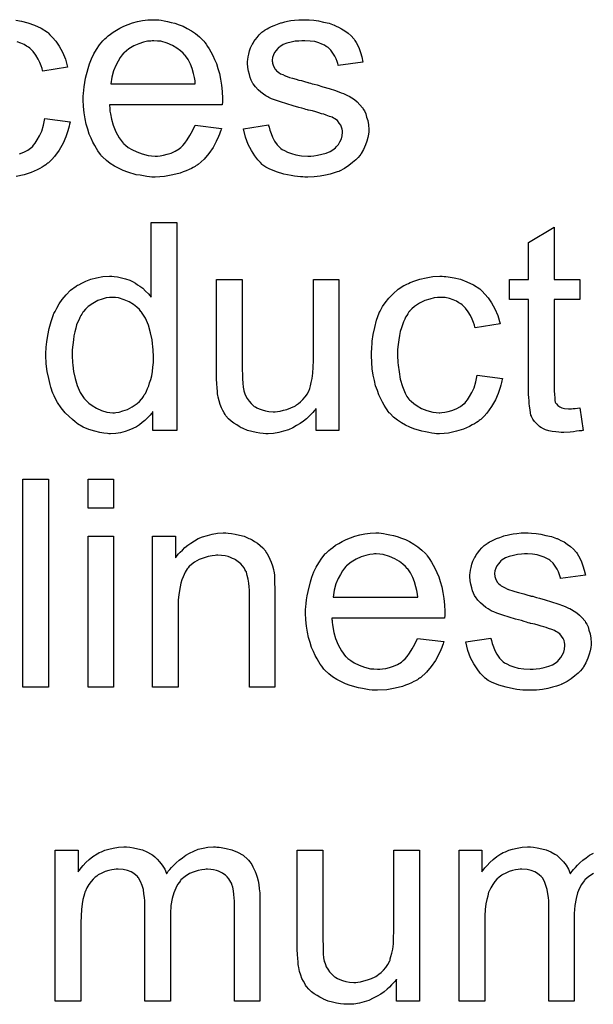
# Model space of a CAD drawing. Extents: x -1.7 to 9, y -2.8 to 5.2.
# Tile 104 of 227: x 4.273 to 4.494, y 0.746 to 1.125. Entities that reach past the tile are written whole.
import ezdxf

# ---------------------------------------------------------------- set-up
doc = ezdxf.new("R2010")
doc.units = 0
doc.layers.add('qfn32-50-23-b_document', color=1, linetype='CONTINUOUS')

msp = doc.modelspace()

# ---------------------------------------------------------------- linework, layer by layer
at = {"layer": 'qfn32-50-23-b_document', "color": 1}
for points in [[(4.271877, 1.124827), (4.274076, 1.12448), (4.276505, 1.123901), (4.279051, 1.122976), (4.281596, 1.121819), (4.284026, 1.120199), (4.284142, 1.120199), (4.284257, 1.119967), (4.284952, 1.119273), (4.285993, 1.118232), (4.287266, 1.116728), (4.288538, 1.114877), (4.289811, 1.112562), (4.290968, 1.109901), (4.291778, 1.106777), (4.282175, 1.105273), (4.282175, 1.105389), (4.282059, 1.105505), (4.281943, 1.106199), (4.281596, 1.10724), (4.281018, 1.108513), (4.280439, 1.109901), (4.279514, 1.111406), (4.278472, 1.112794), (4.277315, 1.113951), (4.2772, 1.114067), (4.276737, 1.114414), (4.275927, 1.114877), (4.275001, 1.115455), (4.273729, 1.116034), (4.27234, 1.116496)], [(4.326835, 1.124942), (4.327761, 1.124827), (4.328917, 1.124595), (4.33019, 1.124364), (4.331694, 1.124017), (4.333083, 1.12367), (4.334703, 1.123091), (4.336207, 1.122513), (4.337826, 1.121703), (4.339446, 1.120777), (4.341066, 1.119736), (4.34257, 1.118463), (4.343958, 1.117075), (4.344074, 1.116959), (4.344306, 1.116728), (4.344653, 1.116265), (4.345115, 1.115571), (4.345694, 1.114761), (4.346273, 1.113835), (4.346967, 1.112678), (4.347661, 1.11129), (4.348355, 1.109786), (4.349049, 1.108166), (4.349628, 1.106315), (4.350206, 1.104348), (4.350669, 1.102149), (4.351016, 1.099835), (4.351248, 1.097406), (4.351363, 1.094745), (4.351363, 1.094629), (4.351363, 1.094166), (4.351363, 1.093356), (4.351248, 1.092199), (4.30786, 1.092199), (4.30786, 1.092084), (4.30786, 1.091736), (4.307976, 1.091274), (4.307976, 1.09058), (4.308092, 1.08977), (4.308323, 1.088844), (4.30867, 1.086761), (4.309364, 1.084447), (4.31029, 1.081902), (4.311562, 1.079588), (4.313182, 1.077505), (4.313298, 1.077505), (4.313414, 1.077274), (4.314108, 1.076696), (4.315149, 1.075886), (4.316538, 1.075076), (4.318389, 1.07415), (4.320471, 1.07334), (4.322785, 1.072762), (4.324058, 1.072646), (4.325447, 1.07253), (4.326372, 1.07253), (4.327413, 1.072646), (4.328686, 1.072877), (4.330074, 1.073225), (4.331694, 1.073687), (4.333198, 1.074381), (4.334703, 1.075307), (4.334818, 1.075423), (4.335397, 1.075886), (4.336091, 1.07658), (4.336901, 1.077505), (4.337826, 1.078778), (4.338868, 1.080398), (4.339909, 1.082249), (4.340835, 1.084447), (4.351016, 1.083175), (4.351016, 1.083059), (4.3509, 1.082828), (4.350785, 1.082365), (4.350553, 1.081671), (4.350206, 1.080976), (4.349859, 1.080051), (4.348934, 1.078084), (4.347777, 1.075886), (4.346157, 1.073572), (4.344306, 1.071373), (4.341992, 1.069291), (4.341876, 1.069291), (4.341645, 1.069059), (4.341297, 1.068828), (4.340835, 1.068481), (4.34014, 1.068134), (4.339446, 1.067787), (4.338521, 1.067324), (4.337479, 1.066861), (4.336322, 1.066398), (4.335165, 1.065935), (4.332273, 1.065241), (4.329033, 1.064663), (4.325447, 1.064431), (4.324174, 1.064431), (4.323364, 1.064547), (4.322323, 1.064663), (4.32105, 1.064894), (4.319662, 1.065126), (4.318157, 1.065357), (4.314918, 1.066283), (4.313182, 1.066977), (4.311562, 1.067671), (4.309827, 1.068597), (4.308207, 1.069638), (4.306703, 1.070795), (4.305199, 1.072183), (4.305083, 1.072299), (4.304852, 1.07253), (4.304505, 1.072993), (4.304042, 1.073687), (4.303463, 1.074497), (4.302885, 1.075423), (4.302191, 1.07658), (4.301497, 1.077852), (4.300802, 1.079357), (4.300108, 1.080976), (4.29953, 1.082828), (4.298951, 1.084794), (4.298488, 1.086877), (4.298141, 1.089191), (4.29791, 1.091621), (4.297794, 1.094166), (4.297794, 1.094282), (4.297794, 1.09486), (4.297794, 1.095555), (4.29791, 1.096596), (4.298026, 1.097869), (4.298141, 1.099257), (4.298373, 1.100877), (4.29872, 1.102497), (4.299645, 1.106199), (4.300224, 1.10805), (4.300918, 1.110017), (4.301844, 1.111868), (4.302885, 1.113604), (4.304042, 1.115339), (4.305315, 1.116959), (4.30543, 1.117075), (4.305662, 1.117306), (4.306125, 1.117653), (4.306703, 1.118232), (4.307397, 1.11881), (4.308323, 1.119505), (4.309364, 1.120314), (4.310637, 1.121009), (4.31191, 1.121819), (4.313414, 1.122513), (4.315033, 1.123207), (4.316769, 1.123785), (4.31862, 1.124364), (4.320587, 1.124711), (4.32267, 1.124942), (4.324868, 1.125058), (4.326025, 1.125058), (4.326835, 1.124942)], [(4.384801, 1.124942), (4.386536, 1.124827), (4.388387, 1.124595), (4.390354, 1.124132), (4.392437, 1.12367), (4.394404, 1.122976), (4.394519, 1.122976), (4.394635, 1.12286), (4.395214, 1.122628), (4.396139, 1.122166), (4.397296, 1.121587), (4.398569, 1.120777), (4.399842, 1.119852), (4.400999, 1.11881), (4.40204, 1.117653), (4.402156, 1.117538), (4.402387, 1.117075), (4.40285, 1.116265), (4.403428, 1.115339), (4.404007, 1.113951), (4.404585, 1.112447), (4.405048, 1.110711), (4.405511, 1.108744), (4.395908, 1.107472), (4.395908, 1.107703), (4.395792, 1.108166), (4.395561, 1.108976), (4.395214, 1.110017), (4.394635, 1.111058), (4.393941, 1.112215), (4.393131, 1.113372), (4.391974, 1.114414), (4.391858, 1.114529), (4.391395, 1.114761), (4.390701, 1.115224), (4.38966, 1.115686), (4.388503, 1.116149), (4.386999, 1.116612), (4.385148, 1.116843), (4.383181, 1.116959), (4.382024, 1.116959), (4.380867, 1.116843), (4.379363, 1.116728), (4.377859, 1.116381), (4.376239, 1.116034), (4.374735, 1.115455), (4.373462, 1.114645), (4.373346, 1.114529), (4.372999, 1.114298), (4.372536, 1.113835), (4.372074, 1.113141), (4.371495, 1.112447), (4.371032, 1.111521), (4.370685, 1.11048), (4.370569, 1.109439), (4.370569, 1.109323), (4.370569, 1.109091), (4.370685, 1.108744), (4.370685, 1.108282), (4.371032, 1.107125), (4.371726, 1.105968), (4.371842, 1.105852), (4.371958, 1.105736), (4.372189, 1.105389), (4.372652, 1.105042), (4.373115, 1.104695), (4.373809, 1.104232), (4.374619, 1.103885), (4.375545, 1.103422), (4.37566, 1.103422), (4.375892, 1.103306), (4.376355, 1.103191), (4.377164, 1.102844), (4.378321, 1.102497), (4.379825, 1.102149), (4.380751, 1.101802), (4.381792, 1.101571), (4.382949, 1.101224), (4.384222, 1.100877), (4.384338, 1.100877), (4.384685, 1.100761), (4.385263, 1.100645), (4.385958, 1.100414), (4.386767, 1.100183), (4.387809, 1.099951), (4.390007, 1.099257), (4.392437, 1.098563), (4.394867, 1.097753), (4.397065, 1.096943), (4.39799, 1.096596), (4.3988, 1.096249), (4.399032, 1.096133), (4.399494, 1.095902), (4.400189, 1.095555), (4.40123, 1.094976), (4.402271, 1.094282), (4.403313, 1.093356), (4.404354, 1.092315), (4.405279, 1.091158), (4.405395, 1.091042), (4.405627, 1.09058), (4.406089, 1.089885), (4.406552, 1.088844), (4.406899, 1.087571), (4.407362, 1.086183), (4.407593, 1.084563), (4.407709, 1.082712), (4.407709, 1.08248), (4.407709, 1.081902), (4.407593, 1.080976), (4.407362, 1.079704), (4.407015, 1.078315), (4.406436, 1.076811), (4.405742, 1.075076), (4.404817, 1.073456), (4.404701, 1.073225), (4.404238, 1.072762), (4.40366, 1.071952), (4.402734, 1.071026), (4.401461, 1.069985), (4.400073, 1.068828), (4.398453, 1.067787), (4.396486, 1.066745), (4.396371, 1.066745), (4.396255, 1.06663), (4.395561, 1.066398), (4.394404, 1.066051), (4.3929, 1.065588), (4.391048, 1.065126), (4.388966, 1.064778), (4.386767, 1.064547), (4.384222, 1.064431), (4.383181, 1.064431), (4.382371, 1.064547), (4.381445, 1.064547), (4.380288, 1.064663), (4.379131, 1.064778), (4.377859, 1.06501), (4.375082, 1.065588), (4.372189, 1.066398), (4.369413, 1.067555), (4.36814, 1.068249), (4.366983, 1.069059), (4.366867, 1.069175), (4.366751, 1.069291), (4.366057, 1.069985), (4.365016, 1.071026), (4.363859, 1.072646), (4.362586, 1.074613), (4.361314, 1.076927), (4.360272, 1.079819), (4.359462, 1.083059), (4.369181, 1.084563), (4.369181, 1.084447), (4.369181, 1.084332), (4.369413, 1.083638), (4.369644, 1.08248), (4.370107, 1.081208), (4.370685, 1.079819), (4.371379, 1.078315), (4.372421, 1.076811), (4.373693, 1.075539), (4.373925, 1.075423), (4.374388, 1.075076), (4.375313, 1.074613), (4.37647, 1.074034), (4.377974, 1.073456), (4.37971, 1.072993), (4.381792, 1.072646), (4.384222, 1.07253), (4.385379, 1.07253), (4.386536, 1.072646), (4.38804, 1.072877), (4.38966, 1.073225), (4.391395, 1.073687), (4.3929, 1.074266), (4.394288, 1.075191), (4.394404, 1.075307), (4.394867, 1.075654), (4.395329, 1.076233), (4.396024, 1.077043), (4.396602, 1.077968), (4.397181, 1.079125), (4.397528, 1.080282), (4.397643, 1.081671), (4.397643, 1.081786), (4.397643, 1.082249), (4.397528, 1.082828), (4.397296, 1.083638), (4.396949, 1.084447), (4.396371, 1.085257), (4.395676, 1.086183), (4.394635, 1.086877), (4.394519, 1.086993), (4.394172, 1.087109), (4.393594, 1.087456), (4.392668, 1.087803), (4.39128, 1.088265), (4.39047, 1.088613), (4.389544, 1.088844), (4.388503, 1.089191), (4.387346, 1.089538), (4.386073, 1.089885), (4.384569, 1.090232), (4.384453, 1.090232), (4.384106, 1.090348), (4.383528, 1.090464), (4.382834, 1.090695), (4.381908, 1.090927), (4.380867, 1.091274), (4.378668, 1.091852), (4.376123, 1.092662), (4.373693, 1.093356), (4.371379, 1.094166), (4.370338, 1.094629), (4.369528, 1.094976), (4.369297, 1.095092), (4.368834, 1.095323), (4.36814, 1.095786), (4.367214, 1.096364), (4.366173, 1.097174), (4.365132, 1.0981), (4.36409, 1.099141), (4.363165, 1.100414), (4.363049, 1.10053), (4.362818, 1.100993), (4.362471, 1.101802), (4.362123, 1.102728), (4.361776, 1.103885), (4.361429, 1.105273), (4.361198, 1.106662), (4.361082, 1.108282), (4.361082, 1.108513), (4.361082, 1.108976), (4.361198, 1.10967), (4.361314, 1.110711), (4.361545, 1.111753), (4.361776, 1.113025), (4.362239, 1.114182), (4.362818, 1.115455), (4.362933, 1.115571), (4.363165, 1.116034), (4.363512, 1.116612), (4.36409, 1.117422), (4.364784, 1.118232), (4.365594, 1.119273), (4.36652, 1.120199), (4.367677, 1.121009), (4.367793, 1.121124), (4.36814, 1.12124), (4.368603, 1.121587), (4.369297, 1.121934), (4.370222, 1.122397), (4.371264, 1.12286), (4.372536, 1.123323), (4.373925, 1.123785), (4.374156, 1.123901), (4.374619, 1.124017), (4.375429, 1.124248), (4.37647, 1.12448), (4.377743, 1.124711), (4.379131, 1.124827), (4.380751, 1.125058), (4.383528, 1.125058), (4.384801, 1.124942)], [(4.324984, 1.116959), (4.324289, 1.116959), (4.323827, 1.116843), (4.322554, 1.116728), (4.32105, 1.116381), (4.319199, 1.115802), (4.317232, 1.114992), (4.315381, 1.113835), (4.313529, 1.112331), (4.313298, 1.1121), (4.312835, 1.111521), (4.312025, 1.11048), (4.311215, 1.109091), (4.31029, 1.107472), (4.30948, 1.105389), (4.308786, 1.102959), (4.308439, 1.100298), (4.34095, 1.100298), (4.34095, 1.100414), (4.34095, 1.100645), (4.340835, 1.100993), (4.340835, 1.101455), (4.340603, 1.102844), (4.340256, 1.104348), (4.339678, 1.106199), (4.339099, 1.107935), (4.338173, 1.10967), (4.337132, 1.111174), (4.337132, 1.11129), (4.336901, 1.111406), (4.336322, 1.1121), (4.335281, 1.113025), (4.333893, 1.114067), (4.332157, 1.115108), (4.330074, 1.116034), (4.327645, 1.116728), (4.326372, 1.116843), (4.324984, 1.116959)], [(4.273266, 1.07334), (4.274886, 1.074034), (4.276505, 1.074844), (4.27801, 1.076001), (4.278241, 1.076117), (4.278588, 1.076696), (4.279282, 1.077505), (4.280092, 1.078778), (4.280902, 1.080282), (4.281828, 1.082133), (4.282522, 1.084447), (4.282985, 1.086993), (4.292703, 1.08572), (4.292703, 1.085604), (4.292588, 1.085257), (4.292472, 1.084794), (4.292356, 1.0841), (4.292125, 1.083175), (4.291894, 1.082249), (4.291084, 1.079935), (4.290042, 1.077505), (4.288538, 1.074844), (4.286687, 1.072299), (4.285646, 1.071142), (4.284489, 1.069985), (4.284373, 1.069869), (4.284142, 1.069754), (4.283794, 1.069522), (4.283332, 1.069175), (4.282753, 1.068712), (4.281943, 1.068249), (4.281018, 1.067787), (4.280092, 1.067208), (4.277778, 1.066167), (4.275001, 1.065357), (4.271993, 1.064663)], [(4.333777, 0.96685), (4.324637, 0.96685), (4.324637, 0.974139), (4.324521, 0.974023), (4.324405, 0.973792), (4.324058, 0.973329), (4.323595, 0.972751), (4.323017, 0.972172), (4.322323, 0.971478), (4.321513, 0.970668), (4.320471, 0.969858), (4.31943, 0.969048), (4.318273, 0.968238), (4.316885, 0.967544), (4.315381, 0.966966), (4.313877, 0.966387), (4.312141, 0.965924), (4.31029, 0.965693), (4.308323, 0.965577), (4.307629, 0.965577), (4.307166, 0.965693), (4.305778, 0.965809), (4.304158, 0.96604), (4.302191, 0.966503), (4.299993, 0.967197), (4.297794, 0.968123), (4.295596, 0.969395), (4.29548, 0.969395), (4.295364, 0.969627), (4.29467, 0.97009), (4.293629, 0.971015), (4.292356, 0.972172), (4.290852, 0.973676), (4.289348, 0.975527), (4.287844, 0.97761), (4.286571, 0.98004), (4.286571, 0.980155), (4.286456, 0.980387), (4.28634, 0.980734), (4.286109, 0.981197), (4.285877, 0.981891), (4.28553, 0.982701), (4.285299, 0.983511), (4.285067, 0.984552), (4.284489, 0.986866), (4.28391, 0.989527), (4.283563, 0.992535), (4.283447, 0.995775), (4.283447, 0.995891), (4.283447, 0.996122), (4.283447, 0.996585), (4.283447, 0.997279), (4.283563, 0.997973), (4.283563, 0.998899), (4.283794, 1.000981), (4.284142, 1.003411), (4.28472, 1.006072), (4.285414, 1.008849), (4.28634, 1.01151), (4.28634, 1.011626), (4.286456, 1.011857), (4.286687, 1.012204), (4.286918, 1.012667), (4.287613, 1.01394), (4.288538, 1.01556), (4.289695, 1.017295), (4.291199, 1.019031), (4.292935, 1.020882), (4.295017, 1.022386), (4.295133, 1.022386), (4.295249, 1.022502), (4.295596, 1.022733), (4.296059, 1.022964), (4.297216, 1.023543), (4.298836, 1.024353), (4.300687, 1.025047), (4.302885, 1.025626), (4.305315, 1.026088), (4.30786, 1.026204), (4.308786, 1.026204), (4.309711, 1.026088), (4.310984, 1.025973), (4.312488, 1.025626), (4.314108, 1.025278), (4.315728, 1.0247), (4.317232, 1.02389), (4.317463, 1.023774), (4.317926, 1.023543), (4.31862, 1.022964), (4.319546, 1.022386), (4.320703, 1.021576), (4.321744, 1.020535), (4.322901, 1.019493), (4.323942, 1.018221), (4.323942, 1.046914), (4.333777, 1.046914), (4.333777, 0.96685)], [(4.479096, 1.024931), (4.489046, 1.024931), (4.489046, 1.017295), (4.479096, 1.017295), (4.479096, 0.983164), (4.479096, 0.982932), (4.479096, 0.982469), (4.479096, 0.981775), (4.479212, 0.980965), (4.479328, 0.979114), (4.479443, 0.978304), (4.479559, 0.977726), (4.479675, 0.977494), (4.480022, 0.977032), (4.480484, 0.976453), (4.481294, 0.975875), (4.481526, 0.975759), (4.482104, 0.975527), (4.483146, 0.975296), (4.48465, 0.97518), (4.485807, 0.97518), (4.486385, 0.975296), (4.487195, 0.975296), (4.488121, 0.975412), (4.489046, 0.975527), (4.490319, 0.96685), (4.490088, 0.96685), (4.489625, 0.966734), (4.488815, 0.966619), (4.487774, 0.966503), (4.486617, 0.966271), (4.485344, 0.966156), (4.482798, 0.96604), (4.481873, 0.96604), (4.480947, 0.966156), (4.47979, 0.966271), (4.478402, 0.966387), (4.477014, 0.966734), (4.475741, 0.967081), (4.474468, 0.96766), (4.474352, 0.967775), (4.474005, 0.968007), (4.473542, 0.968354), (4.472848, 0.968933), (4.47227, 0.969511), (4.471576, 0.970321), (4.470881, 0.971131), (4.470419, 0.972172), (4.470419, 0.972288), (4.470187, 0.972751), (4.470072, 0.973561), (4.46984, 0.974717), (4.469609, 0.976222), (4.469493, 0.977147), (4.469493, 0.978188), (4.469377, 0.979461), (4.469262, 0.980734), (4.469262, 0.982122), (4.469262, 0.983742), (4.469262, 1.017295), (4.461972, 1.017295), (4.461972, 1.024931), (4.469262, 1.024931), (4.469262, 1.039278), (4.479096, 1.045179), (4.479096, 1.024931)], [(4.396255, 0.96685), (4.387462, 0.96685), (4.387462, 0.975296), (4.387346, 0.97518), (4.387115, 0.974833), (4.386767, 0.97437), (4.386189, 0.973792), (4.385495, 0.973098), (4.384685, 0.972172), (4.383759, 0.971362), (4.382602, 0.970437), (4.38133, 0.969511), (4.379941, 0.968701), (4.378437, 0.967891), (4.376817, 0.967081), (4.374966, 0.966503), (4.373115, 0.96604), (4.371032, 0.965693), (4.36895, 0.965577), (4.36814, 0.965577), (4.367099, 0.965693), (4.365826, 0.965809), (4.364322, 0.96604), (4.362702, 0.966387), (4.361082, 0.96685), (4.359347, 0.967544), (4.359115, 0.96766), (4.358652, 0.967891), (4.357842, 0.968354), (4.356917, 0.968933), (4.35576, 0.969627), (4.354719, 0.970437), (4.353677, 0.971362), (4.352752, 0.972404), (4.352636, 0.972519), (4.352405, 0.972982), (4.352057, 0.973561), (4.351595, 0.974486), (4.351016, 0.975527), (4.350553, 0.9768), (4.350091, 0.978188), (4.349743, 0.979693), (4.349743, 0.979808), (4.349628, 0.980271), (4.349512, 0.980965), (4.349512, 0.981891), (4.349396, 0.983279), (4.349281, 0.984783), (4.349165, 0.98675), (4.349165, 0.988949), (4.349165, 1.024931), (4.358999, 1.024931), (4.358999, 0.992651), (4.358999, 0.992535), (4.358999, 0.992304), (4.358999, 0.991957), (4.358999, 0.991378), (4.358999, 0.990106), (4.359115, 0.988486), (4.359115, 0.98675), (4.359231, 0.985015), (4.359347, 0.983511), (4.359578, 0.982238), (4.359578, 0.982122), (4.359809, 0.981659), (4.360041, 0.980965), (4.360388, 0.98004), (4.360966, 0.979114), (4.361661, 0.978073), (4.362471, 0.977147), (4.363512, 0.976222), (4.363627, 0.976106), (4.36409, 0.975875), (4.364669, 0.975527), (4.365594, 0.97518), (4.366636, 0.974717), (4.367908, 0.97437), (4.369297, 0.974139), (4.370917, 0.974023), (4.371726, 0.974023), (4.372536, 0.974139), (4.373578, 0.974255), (4.37485, 0.974602), (4.376239, 0.974949), (4.377743, 0.975527), (4.379247, 0.976222), (4.379478, 0.976337), (4.379941, 0.976684), (4.380635, 0.977147), (4.381445, 0.977841), (4.382371, 0.978767), (4.383297, 0.979808), (4.384106, 0.980965), (4.384801, 0.982354), (4.384916, 0.982585), (4.385032, 0.983048), (4.385263, 0.983973), (4.38561, 0.985246), (4.385958, 0.986866), (4.386189, 0.988833), (4.386305, 0.991147), (4.38642, 0.993808), (4.38642, 1.024931), (4.396255, 1.024931), (4.396255, 0.96685)], [(4.43675, 1.026088), (4.437444, 1.026088), (4.43837, 1.025973), (4.440568, 1.025626), (4.442998, 1.025047), (4.445543, 1.024121), (4.448088, 1.022964), (4.450518, 1.021345), (4.450634, 1.021345), (4.45075, 1.021113), (4.451444, 1.020419), (4.452485, 1.019378), (4.453758, 1.017874), (4.45503, 1.016022), (4.456303, 1.013708), (4.45746, 1.011047), (4.45827, 1.007923), (4.448667, 1.006419), (4.448667, 1.006535), (4.448551, 1.006651), (4.448436, 1.007345), (4.448088, 1.008386), (4.44751, 1.009659), (4.446931, 1.011047), (4.446006, 1.012551), (4.444965, 1.01394), (4.443808, 1.015097), (4.443692, 1.015212), (4.443229, 1.01556), (4.442419, 1.016022), (4.441494, 1.016601), (4.440221, 1.017179), (4.438833, 1.017642), (4.437213, 1.017989), (4.435477, 1.018105), (4.434783, 1.018105), (4.434204, 1.017989), (4.432932, 1.017874), (4.431196, 1.017411), (4.429345, 1.016832), (4.427262, 1.015907), (4.425296, 1.014518), (4.42437, 1.013708), (4.423444, 1.012783), (4.423444, 1.012667), (4.423213, 1.012551), (4.422982, 1.012204), (4.42275, 1.011741), (4.422403, 1.011163), (4.42194, 1.010469), (4.421593, 1.009659), (4.42113, 1.008733), (4.420668, 1.007576), (4.42032, 1.006304), (4.419858, 1.004915), (4.419511, 1.003411), (4.419279, 1.001791), (4.419048, 0.99994), (4.418816, 0.997973), (4.418816, 0.995891), (4.418816, 0.995775), (4.418816, 0.995428), (4.418816, 0.994734), (4.418932, 0.994039), (4.418932, 0.992998), (4.419048, 0.991957), (4.419395, 0.989411), (4.419858, 0.986635), (4.420668, 0.983742), (4.421709, 0.981197), (4.422403, 0.979924), (4.423213, 0.978883), (4.423444, 0.978651), (4.424023, 0.978073), (4.425064, 0.977263), (4.426337, 0.976337), (4.428072, 0.975296), (4.430039, 0.974486), (4.432353, 0.973908), (4.433626, 0.973792), (4.434899, 0.973676), (4.43513, 0.973676), (4.435824, 0.973792), (4.436981, 0.973908), (4.438254, 0.974139), (4.439758, 0.974486), (4.441378, 0.97518), (4.442998, 0.97599), (4.444502, 0.977147), (4.444733, 0.977263), (4.44508, 0.977841), (4.445775, 0.978651), (4.446584, 0.979924), (4.447394, 0.981428), (4.44832, 0.983279), (4.449014, 0.985593), (4.449477, 0.988139), (4.459196, 0.986866), (4.459196, 0.98675), (4.45908, 0.986403), (4.458964, 0.98594), (4.458849, 0.985246), (4.458617, 0.984321), (4.458386, 0.983395), (4.457576, 0.981081), (4.456535, 0.978651), (4.45503, 0.97599), (4.453179, 0.973445), (4.452138, 0.972288), (4.450981, 0.971131), (4.450865, 0.971015), (4.450634, 0.970899), (4.450287, 0.970668), (4.449824, 0.970321), (4.449245, 0.969858), (4.448436, 0.969395), (4.44751, 0.968933), (4.446584, 0.968354), (4.44427, 0.967313), (4.441494, 0.966503), (4.438485, 0.965809), (4.43675, 0.965693), (4.435014, 0.965577), (4.433857, 0.965577), (4.433047, 0.965693), (4.432006, 0.965809), (4.430849, 0.96604), (4.429577, 0.966271), (4.428188, 0.966503), (4.425064, 0.967428), (4.42356, 0.968123), (4.42194, 0.968817), (4.42032, 0.969742), (4.418816, 0.970784), (4.417312, 0.971941), (4.415924, 0.973329), (4.415808, 0.973445), (4.415577, 0.973676), (4.41523, 0.974139), (4.414767, 0.974717), (4.414304, 0.975527), (4.41361, 0.976569), (4.413031, 0.977726), (4.412337, 0.978998), (4.411643, 0.980503), (4.411065, 0.982238), (4.41037, 0.983973), (4.409908, 0.986056), (4.409445, 0.988139), (4.409098, 0.990568), (4.408866, 0.992998), (4.408751, 0.995659), (4.408751, 0.995775), (4.408751, 0.996122), (4.408751, 0.996585), (4.408751, 0.997279), (4.408866, 0.998089), (4.408866, 0.999014), (4.408982, 1.000056), (4.409098, 1.001213), (4.409445, 1.003758), (4.410023, 1.006535), (4.410717, 1.009312), (4.411759, 1.012089), (4.411759, 1.012204), (4.411874, 1.012436), (4.412106, 1.012783), (4.412337, 1.013246), (4.413031, 1.014518), (4.414073, 1.016022), (4.415461, 1.017758), (4.417081, 1.019493), (4.419048, 1.021229), (4.421246, 1.022617), (4.421362, 1.022617), (4.421593, 1.022733), (4.42194, 1.022964), (4.422403, 1.023196), (4.422982, 1.023427), (4.423676, 1.023774), (4.425411, 1.024468), (4.427378, 1.025047), (4.429808, 1.025626), (4.432353, 1.026088), (4.43513, 1.026204), (4.436056, 1.026204), (4.43675, 1.026088)], [(4.308901, 1.018105), (4.308323, 1.018105), (4.30786, 1.017989), (4.306587, 1.017874), (4.305083, 1.017411), (4.303348, 1.016832), (4.301497, 1.015791), (4.299645, 1.014518), (4.29872, 1.013593), (4.29791, 1.012667), (4.29791, 1.012551), (4.297678, 1.012436), (4.297563, 1.012089), (4.297216, 1.011626), (4.296869, 1.011047), (4.296521, 1.010353), (4.296174, 1.009543), (4.295712, 1.008618), (4.295249, 1.007461), (4.294902, 1.006188), (4.294555, 1.004799), (4.294208, 1.003295), (4.293976, 1.001676), (4.293745, 0.999824), (4.293513, 0.997857), (4.293513, 0.995775), (4.293513, 0.995659), (4.293513, 0.995312), (4.293513, 0.994734), (4.293629, 0.993924), (4.293629, 0.992998), (4.293745, 0.991957), (4.294092, 0.989527), (4.29467, 0.986866), (4.29548, 0.984089), (4.296637, 0.981428), (4.297331, 0.980271), (4.298141, 0.979114), (4.298257, 0.979114), (4.298373, 0.978883), (4.298951, 0.978304), (4.299993, 0.977379), (4.301265, 0.976453), (4.302885, 0.975412), (4.304852, 0.974486), (4.306935, 0.973908), (4.308092, 0.973792), (4.309248, 0.973676), (4.309827, 0.973676), (4.31029, 0.973792), (4.311562, 0.973908), (4.313067, 0.97437), (4.314802, 0.974949), (4.316653, 0.975875), (4.318505, 0.977147), (4.31943, 0.977957), (4.32024, 0.978883), (4.32024, 0.978998), (4.320471, 0.979114), (4.320703, 0.979461), (4.320934, 0.979924), (4.321281, 0.980503), (4.321744, 0.981081), (4.322091, 0.982007), (4.322554, 0.982932), (4.323017, 0.983973), (4.323364, 0.98513), (4.323827, 0.986519), (4.324174, 0.987907), (4.324405, 0.989527), (4.324637, 0.991147), (4.324868, 0.992998), (4.324868, 0.994965), (4.324868, 0.995081), (4.324868, 0.995543), (4.324868, 0.996122), (4.324752, 0.996932), (4.324752, 0.997857), (4.324637, 0.999014), (4.324521, 1.000287), (4.324289, 1.001676), (4.323711, 1.004452), (4.322901, 1.007345), (4.321744, 1.010122), (4.32105, 1.011279), (4.32024, 1.012436), (4.32024, 1.012551), (4.320009, 1.012667), (4.31943, 1.013361), (4.318389, 1.014287), (4.317116, 1.015328), (4.315496, 1.01637), (4.313529, 1.017179), (4.311331, 1.017874), (4.310174, 1.017989), (4.308901, 1.018105)], [(4.284373, 0.867996), (4.274538, 0.867996), (4.274538, 0.94806), (4.284373, 0.94806), (4.284373, 0.867996)], [(4.30948, 0.936837), (4.299645, 0.936837), (4.299645, 0.94806), (4.30948, 0.94806), (4.30948, 0.936837)], [(4.30948, 0.867996), (4.299645, 0.867996), (4.299645, 0.926077), (4.30948, 0.926077), (4.30948, 0.867996)], [(4.353562, 0.927234), (4.354834, 0.927119), (4.356338, 0.926887), (4.357958, 0.92654), (4.359694, 0.926077), (4.361314, 0.925383), (4.361545, 0.925267), (4.362008, 0.925036), (4.362818, 0.924689), (4.363743, 0.92411), (4.3649, 0.923416), (4.365941, 0.92249), (4.366983, 0.921565), (4.367908, 0.920408), (4.368024, 0.920292), (4.368256, 0.919829), (4.368603, 0.919251), (4.369181, 0.918441), (4.369644, 0.917284), (4.370107, 0.916127), (4.370685, 0.914739), (4.371032, 0.913235), (4.371032, 0.913119), (4.371148, 0.912656), (4.371264, 0.911962), (4.371379, 0.911036), (4.371379, 0.909648), (4.371495, 0.908028), (4.371611, 0.906061), (4.371611, 0.903631), (4.371611, 0.867996), (4.361776, 0.867996), (4.361776, 0.903169), (4.361776, 0.903284), (4.361776, 0.9034), (4.361776, 0.90421), (4.361776, 0.905251), (4.361661, 0.906524), (4.361545, 0.908028), (4.361314, 0.909532), (4.360966, 0.91092), (4.360619, 0.912193), (4.360619, 0.912309), (4.360388, 0.912656), (4.360041, 0.913235), (4.359694, 0.913929), (4.359115, 0.914623), (4.358421, 0.915433), (4.357495, 0.916243), (4.356454, 0.916937), (4.356338, 0.917053), (4.355991, 0.917284), (4.355297, 0.917515), (4.354487, 0.917862), (4.353562, 0.91821), (4.352405, 0.918557), (4.351016, 0.918672), (4.349628, 0.918788), (4.349049, 0.918788), (4.348587, 0.918672), (4.34743, 0.918557), (4.345925, 0.918325), (4.344306, 0.917747), (4.342454, 0.917053), (4.340603, 0.916127), (4.338868, 0.914739), (4.338636, 0.914507), (4.338173, 0.913929), (4.337826, 0.913466), (4.337479, 0.912887), (4.337016, 0.912193), (4.336669, 0.911383), (4.336207, 0.910458), (4.335744, 0.909301), (4.335397, 0.908028), (4.33505, 0.90664), (4.334818, 0.905135), (4.334587, 0.903516), (4.334355, 0.901549), (4.334355, 0.899582), (4.334355, 0.867996), (4.324521, 0.867996), (4.324521, 0.926077), (4.333314, 0.926077), (4.333314, 0.917747), (4.33343, 0.917862), (4.333661, 0.91821), (4.334008, 0.918672), (4.334471, 0.919251), (4.335165, 0.919945), (4.335975, 0.920755), (4.336901, 0.921681), (4.338058, 0.922606), (4.339215, 0.923416), (4.340603, 0.924342), (4.342107, 0.925152), (4.343727, 0.925846), (4.345578, 0.926424), (4.34743, 0.926887), (4.349512, 0.927234), (4.35171, 0.92735), (4.352636, 0.92735), (4.353562, 0.927234)], [(4.412453, 0.927234), (4.413378, 0.927119), (4.414535, 0.926887), (4.415808, 0.926656), (4.417312, 0.926309), (4.418701, 0.925962), (4.42032, 0.925383), (4.421825, 0.924804), (4.423444, 0.923995), (4.425064, 0.923069), (4.426684, 0.922028), (4.428188, 0.920755), (4.429577, 0.919367), (4.429692, 0.919251), (4.429924, 0.919019), (4.430271, 0.918557), (4.430734, 0.917862), (4.431312, 0.917053), (4.431891, 0.916127), (4.432585, 0.91497), (4.433279, 0.913582), (4.433973, 0.912077), (4.434667, 0.910458), (4.435246, 0.908606), (4.435824, 0.90664), (4.436287, 0.904441), (4.436634, 0.902127), (4.436866, 0.899698), (4.436981, 0.897037), (4.436981, 0.896921), (4.436981, 0.896458), (4.436981, 0.895648), (4.436866, 0.894491), (4.393478, 0.894491), (4.393478, 0.894375), (4.393478, 0.894028), (4.393594, 0.893566), (4.393594, 0.892871), (4.393709, 0.892061), (4.393941, 0.891136), (4.394288, 0.889053), (4.394982, 0.886739), (4.395908, 0.884194), (4.397181, 0.88188), (4.3988, 0.879797), (4.398916, 0.879797), (4.399032, 0.879566), (4.399726, 0.878987), (4.400767, 0.878177), (4.402156, 0.877367), (4.404007, 0.876442), (4.406089, 0.875632), (4.408403, 0.875053), (4.409676, 0.874938), (4.411065, 0.874822), (4.41199, 0.874822), (4.413031, 0.874938), (4.414304, 0.875169), (4.415693, 0.875516), (4.417312, 0.875979), (4.418816, 0.876673), (4.42032, 0.877599), (4.420436, 0.877715), (4.421015, 0.878177), (4.421709, 0.878872), (4.422519, 0.879797), (4.423444, 0.88107), (4.424486, 0.88269), (4.425527, 0.884541), (4.426453, 0.886739), (4.436634, 0.885466), (4.436634, 0.885351), (4.436519, 0.885119), (4.436403, 0.884657), (4.436171, 0.883962), (4.435824, 0.883268), (4.435477, 0.882343), (4.434552, 0.880376), (4.433395, 0.878177), (4.431775, 0.875863), (4.429924, 0.873665), (4.42761, 0.871582), (4.427494, 0.871582), (4.427262, 0.871351), (4.426915, 0.87112), (4.426453, 0.870773), (4.425758, 0.870426), (4.425064, 0.870078), (4.424139, 0.869616), (4.423097, 0.869153), (4.42194, 0.86869), (4.420783, 0.868227), (4.417891, 0.867533), (4.414651, 0.866955), (4.411065, 0.866723), (4.409792, 0.866723), (4.408982, 0.866839), (4.407941, 0.866955), (4.406668, 0.867186), (4.405279, 0.867417), (4.403775, 0.867649), (4.400536, 0.868574), (4.3988, 0.869269), (4.397181, 0.869963), (4.395445, 0.870888), (4.393825, 0.87193), (4.392321, 0.873087), (4.390817, 0.874475), (4.390701, 0.874591), (4.39047, 0.874822), (4.390123, 0.875285), (4.38966, 0.875979), (4.389082, 0.876789), (4.388503, 0.877715), (4.387809, 0.878872), (4.387115, 0.880144), (4.38642, 0.881648), (4.385726, 0.883268), (4.385148, 0.885119), (4.384569, 0.887086), (4.384106, 0.889169), (4.383759, 0.891483), (4.383528, 0.893913), (4.383412, 0.896458), (4.383412, 0.896574), (4.383412, 0.897152), (4.383412, 0.897846), (4.383528, 0.898888), (4.383644, 0.90016), (4.383759, 0.901549), (4.383991, 0.903169), (4.384338, 0.904788), (4.385263, 0.908491), (4.385842, 0.910342), (4.386536, 0.912309), (4.387462, 0.91416), (4.388503, 0.915896), (4.38966, 0.917631), (4.390933, 0.919251), (4.391048, 0.919367), (4.39128, 0.919598), (4.391743, 0.919945), (4.392321, 0.920524), (4.393015, 0.921102), (4.393941, 0.921796), (4.394982, 0.922606), (4.396255, 0.9233), (4.397528, 0.92411), (4.399032, 0.924804), (4.400651, 0.925499), (4.402387, 0.926077), (4.404238, 0.926656), (4.406205, 0.927003), (4.408288, 0.927234), (4.410486, 0.92735), (4.411643, 0.92735), (4.412453, 0.927234)], [(4.470419, 0.927234), (4.472154, 0.927119), (4.474005, 0.926887), (4.475972, 0.926424), (4.478055, 0.925962), (4.480022, 0.925267), (4.480137, 0.925267), (4.480253, 0.925152), (4.480832, 0.92492), (4.481757, 0.924457), (4.482914, 0.923879), (4.484187, 0.923069), (4.48546, 0.922143), (4.486617, 0.921102), (4.487658, 0.919945), (4.487774, 0.919829), (4.488005, 0.919367), (4.488468, 0.918557), (4.489046, 0.917631), (4.489625, 0.916243), (4.490203, 0.914739), (4.490666, 0.913003), (4.491129, 0.911036), (4.481526, 0.909764), (4.481526, 0.909995), (4.48141, 0.910458), (4.481179, 0.911268), (4.480832, 0.912309), (4.480253, 0.91335), (4.479559, 0.914507), (4.478749, 0.915664), (4.477592, 0.916706), (4.477476, 0.916821), (4.477014, 0.917053), (4.476319, 0.917515), (4.475278, 0.917978), (4.474121, 0.918441), (4.472617, 0.918904), (4.470766, 0.919135), (4.468799, 0.919251), (4.467642, 0.919251), (4.466485, 0.919135), (4.464981, 0.919019), (4.463477, 0.918672), (4.461857, 0.918325), (4.460353, 0.917747), (4.45908, 0.916937), (4.458964, 0.916821), (4.458617, 0.91659), (4.458154, 0.916127), (4.457692, 0.915433), (4.457113, 0.914739), (4.45665, 0.913813), (4.456303, 0.912772), (4.456188, 0.91173), (4.456188, 0.911615), (4.456188, 0.911383), (4.456303, 0.911036), (4.456303, 0.910573), (4.45665, 0.909416), (4.457345, 0.908259), (4.45746, 0.908144), (4.457576, 0.908028), (4.457807, 0.907681), (4.45827, 0.907334), (4.458733, 0.906987), (4.459427, 0.906524), (4.460237, 0.906177), (4.461163, 0.905714), (4.461278, 0.905714), (4.46151, 0.905598), (4.461972, 0.905483), (4.462782, 0.905135), (4.463939, 0.904788), (4.465444, 0.904441), (4.466369, 0.904094), (4.46741, 0.903863), (4.468567, 0.903516), (4.46984, 0.903169), (4.469956, 0.903169), (4.470303, 0.903053), (4.470881, 0.902937), (4.471576, 0.902706), (4.472386, 0.902474), (4.473427, 0.902243), (4.475625, 0.901549), (4.478055, 0.900855), (4.480484, 0.900045), (4.482683, 0.899235), (4.483608, 0.898888), (4.484418, 0.898541), (4.48465, 0.898425), (4.485113, 0.898193), (4.485807, 0.897846), (4.486848, 0.897268), (4.487889, 0.896574), (4.488931, 0.895648), (4.489972, 0.894607), (4.490898, 0.89345), (4.491013, 0.893334), (4.491245, 0.892871), (4.491707, 0.892177), (4.49217, 0.891136), (4.492517, 0.889863), (4.49298, 0.888475), (4.493212, 0.886855), (4.493327, 0.885004), (4.493327, 0.884772), (4.493327, 0.884194), (4.493212, 0.883268), (4.49298, 0.881995), (4.492633, 0.880607), (4.492055, 0.879103), (4.49136, 0.877367), (4.490435, 0.875748), (4.490319, 0.875516), (4.489856, 0.875053), (4.489278, 0.874244), (4.488352, 0.873318), (4.487079, 0.872277), (4.485691, 0.87112), (4.484071, 0.870078), (4.482104, 0.869037), (4.481989, 0.869037), (4.481873, 0.868921), (4.481179, 0.86869), (4.480022, 0.868343), (4.478518, 0.86788), (4.476666, 0.867417), (4.474584, 0.86707), (4.472386, 0.866839), (4.46984, 0.866723), (4.468799, 0.866723), (4.467989, 0.866839), (4.467063, 0.866839), (4.465906, 0.866955), (4.464749, 0.86707), (4.463477, 0.867302), (4.4607, 0.86788), (4.457807, 0.86869), (4.45503, 0.869847), (4.453758, 0.870541), (4.452601, 0.871351), (4.452485, 0.871467), (4.452369, 0.871582), (4.451675, 0.872277), (4.450634, 0.873318), (4.449477, 0.874938), (4.448204, 0.876905), (4.446931, 0.879219), (4.44589, 0.882111), (4.44508, 0.885351), (4.454799, 0.886855), (4.454799, 0.886739), (4.454799, 0.886624), (4.45503, 0.885929), (4.455262, 0.884772), (4.455725, 0.8835), (4.456303, 0.882111), (4.456997, 0.880607), (4.458039, 0.879103), (4.459311, 0.87783), (4.459543, 0.877715), (4.460006, 0.877367), (4.460931, 0.876905), (4.462088, 0.876326), (4.463592, 0.875748), (4.465328, 0.875285), (4.46741, 0.874938), (4.46984, 0.874822), (4.470997, 0.874822), (4.472154, 0.874938), (4.473658, 0.875169), (4.475278, 0.875516), (4.477014, 0.875979), (4.478518, 0.876558), (4.479906, 0.877483), (4.480022, 0.877599), (4.480484, 0.877946), (4.480947, 0.878524), (4.481641, 0.879334), (4.48222, 0.88026), (4.482798, 0.881417), (4.483146, 0.882574), (4.483261, 0.883962), (4.483261, 0.884078), (4.483261, 0.884541), (4.483146, 0.885119), (4.482914, 0.885929), (4.482567, 0.886739), (4.481989, 0.887549), (4.481294, 0.888475), (4.480253, 0.889169), (4.480137, 0.889285), (4.47979, 0.8894), (4.479212, 0.889747), (4.478286, 0.890095), (4.476898, 0.890557), (4.476088, 0.890904), (4.475162, 0.891136), (4.474121, 0.891483), (4.472964, 0.89183), (4.471691, 0.892177), (4.470187, 0.892524), (4.470072, 0.892524), (4.469724, 0.89264), (4.469146, 0.892756), (4.468452, 0.892987), (4.467526, 0.893218), (4.466485, 0.893566), (4.464287, 0.894144), (4.461741, 0.894954), (4.459311, 0.895648), (4.456997, 0.896458), (4.455956, 0.896921), (4.455146, 0.897268), (4.454915, 0.897384), (4.454452, 0.897615), (4.453758, 0.898078), (4.452832, 0.898656), (4.451791, 0.899466), (4.45075, 0.900392), (4.449708, 0.901433), (4.448783, 0.902706), (4.448667, 0.902822), (4.448436, 0.903284), (4.448088, 0.904094), (4.447741, 0.90502), (4.447394, 0.906177), (4.447047, 0.907565), (4.446816, 0.908954), (4.4467, 0.910573), (4.4467, 0.910805), (4.4467, 0.911268), (4.446816, 0.911962), (4.446931, 0.913003), (4.447163, 0.914044), (4.447394, 0.915317), (4.447857, 0.916474), (4.448436, 0.917747), (4.448551, 0.917862), (4.448783, 0.918325), (4.44913, 0.918904), (4.449708, 0.919714), (4.450403, 0.920524), (4.451212, 0.921565), (4.452138, 0.92249), (4.453295, 0.9233), (4.453411, 0.923416), (4.453758, 0.923532), (4.454221, 0.923879), (4.454915, 0.924226), (4.45584, 0.924689), (4.456882, 0.925152), (4.458154, 0.925614), (4.459543, 0.926077), (4.459774, 0.926193), (4.460237, 0.926309), (4.461047, 0.92654), (4.462088, 0.926771), (4.463361, 0.927003), (4.464749, 0.927119), (4.466369, 0.92735), (4.469146, 0.92735), (4.470419, 0.927234)], [(4.410602, 0.919251), (4.409908, 0.919251), (4.409445, 0.919135), (4.408172, 0.919019), (4.406668, 0.918672), (4.404817, 0.918094), (4.40285, 0.917284), (4.400999, 0.916127), (4.399147, 0.914623), (4.398916, 0.914391), (4.398453, 0.913813), (4.397643, 0.912772), (4.396833, 0.911383), (4.395908, 0.909764), (4.395098, 0.907681), (4.394404, 0.905251), (4.394057, 0.90259), (4.426568, 0.90259), (4.426568, 0.902706), (4.426568, 0.902937), (4.426453, 0.903284), (4.426453, 0.903747), (4.426221, 0.905135), (4.425874, 0.90664), (4.425296, 0.908491), (4.424717, 0.910226), (4.423792, 0.911962), (4.42275, 0.913466), (4.42275, 0.913582), (4.422519, 0.913697), (4.42194, 0.914391), (4.420899, 0.915317), (4.419511, 0.916358), (4.417775, 0.9174), (4.415693, 0.918325), (4.413263, 0.919019), (4.41199, 0.919135), (4.410602, 0.919251)], [(4.349281, 0.806281), (4.350091, 0.806281), (4.3509, 0.806166), (4.352867, 0.805819), (4.35495, 0.80524), (4.357148, 0.804314), (4.359347, 0.803158), (4.361198, 0.801538), (4.361429, 0.801306), (4.361892, 0.800612), (4.362702, 0.799571), (4.363049, 0.798761), (4.363512, 0.797951), (4.363975, 0.79691), (4.364322, 0.795868), (4.364784, 0.794711), (4.365132, 0.793323), (4.365363, 0.791935), (4.365594, 0.790315), (4.365826, 0.788695), (4.365826, 0.786844), (4.365826, 0.747043), (4.355991, 0.747043), (4.355991, 0.783489), (4.355991, 0.783604), (4.355991, 0.78372), (4.355991, 0.784414), (4.355991, 0.785455), (4.355876, 0.786728), (4.35576, 0.788116), (4.355644, 0.789505), (4.355413, 0.790893), (4.355066, 0.791935), (4.355066, 0.79205), (4.354834, 0.792397), (4.354603, 0.79286), (4.354256, 0.793439), (4.353793, 0.794133), (4.353215, 0.794827), (4.35252, 0.795521), (4.351595, 0.796216), (4.351479, 0.796331), (4.351132, 0.796447), (4.350669, 0.796678), (4.349859, 0.797025), (4.349049, 0.797372), (4.348008, 0.797604), (4.346967, 0.79772), (4.345694, 0.797835), (4.345115, 0.797835), (4.344653, 0.79772), (4.343496, 0.797604), (4.342107, 0.797372), (4.340488, 0.796794), (4.338752, 0.7961), (4.337016, 0.795058), (4.335397, 0.79367), (4.335281, 0.793439), (4.334818, 0.79286), (4.334124, 0.791935), (4.33343, 0.790546), (4.33262, 0.788695), (4.332041, 0.786497), (4.331579, 0.783836), (4.331347, 0.780712), (4.331347, 0.747043), (4.321513, 0.747043), (4.321513, 0.784645), (4.321513, 0.784761), (4.321513, 0.784993), (4.321513, 0.785224), (4.321513, 0.785687), (4.321397, 0.78696), (4.321166, 0.788348), (4.320934, 0.789968), (4.320471, 0.791587), (4.319893, 0.793092), (4.319083, 0.79448), (4.318967, 0.794596), (4.31862, 0.795058), (4.318042, 0.795521), (4.317232, 0.796216), (4.31619, 0.796794), (4.314802, 0.797372), (4.313182, 0.79772), (4.311215, 0.797835), (4.310521, 0.797835), (4.309711, 0.79772), (4.308786, 0.797604), (4.307629, 0.797257), (4.30624, 0.79691), (4.304968, 0.796331), (4.303579, 0.795637), (4.303463, 0.795521), (4.303001, 0.795174), (4.302422, 0.794711), (4.301612, 0.794017), (4.300802, 0.793092), (4.299993, 0.791935), (4.299183, 0.790662), (4.298488, 0.789158), (4.298373, 0.788926), (4.298257, 0.788348), (4.298026, 0.787422), (4.297678, 0.78615), (4.297331, 0.784414), (4.2971, 0.782332), (4.296984, 0.779902), (4.296869, 0.777125), (4.296869, 0.747043), (4.287034, 0.747043), (4.287034, 0.805124), (4.295827, 0.805124), (4.295827, 0.796794), (4.295943, 0.797025), (4.29629, 0.797488), (4.296984, 0.798298), (4.297794, 0.799224), (4.298836, 0.800381), (4.300108, 0.801538), (4.301497, 0.802695), (4.303116, 0.803736), (4.303348, 0.803852), (4.303926, 0.804199), (4.304852, 0.804546), (4.306125, 0.805124), (4.307629, 0.805587), (4.309364, 0.805934), (4.311331, 0.806281), (4.313414, 0.806397), (4.314455, 0.806397), (4.315728, 0.806281), (4.317116, 0.80605), (4.318852, 0.805703), (4.320587, 0.80524), (4.322323, 0.804546), (4.323942, 0.80362), (4.324174, 0.803505), (4.324637, 0.803158), (4.325331, 0.802579), (4.326256, 0.801653), (4.327182, 0.800612), (4.328223, 0.799339), (4.329149, 0.797835), (4.329843, 0.7961), (4.329959, 0.796216), (4.33019, 0.796563), (4.330537, 0.797025), (4.331116, 0.79772), (4.33181, 0.798529), (4.33262, 0.799339), (4.333546, 0.800265), (4.334703, 0.801306), (4.335975, 0.802232), (4.337248, 0.803158), (4.338752, 0.803967), (4.340372, 0.804777), (4.342107, 0.805471), (4.343958, 0.805934), (4.34581, 0.806281), (4.347892, 0.806397), (4.348702, 0.806397), (4.349281, 0.806281)], [(4.427262, 0.747043), (4.418469, 0.747043), (4.418469, 0.755489), (4.418354, 0.755373), (4.418122, 0.755026), (4.417775, 0.754563), (4.417197, 0.753985), (4.416502, 0.753291), (4.415693, 0.752365), (4.414767, 0.751555), (4.41361, 0.75063), (4.412337, 0.749704), (4.410949, 0.748894), (4.409445, 0.748084), (4.407825, 0.747274), (4.405974, 0.746696), (4.404123, 0.746233), (4.40204, 0.745886), (4.399957, 0.74577), (4.399147, 0.74577), (4.398106, 0.745886), (4.396833, 0.746002), (4.395329, 0.746233), (4.393709, 0.74658), (4.39209, 0.747043), (4.390354, 0.747737), (4.390123, 0.747853), (4.38966, 0.748084), (4.38885, 0.748547), (4.387925, 0.749126), (4.386767, 0.74982), (4.385726, 0.75063), (4.384685, 0.751555), (4.383759, 0.752597), (4.383644, 0.752712), (4.383412, 0.753175), (4.383065, 0.753754), (4.382602, 0.754679), (4.382024, 0.755721), (4.381561, 0.756993), (4.381098, 0.758382), (4.380751, 0.759886), (4.380751, 0.760001), (4.380635, 0.760464), (4.38052, 0.761158), (4.38052, 0.762084), (4.380404, 0.763472), (4.380288, 0.764976), (4.380173, 0.766943), (4.380173, 0.769142), (4.380173, 0.805124), (4.390007, 0.805124), (4.390007, 0.772844), (4.390007, 0.772728), (4.390007, 0.772497), (4.390007, 0.77215), (4.390007, 0.771571), (4.390007, 0.770299), (4.390123, 0.768679), (4.390123, 0.766943), (4.390239, 0.765208), (4.390354, 0.763704), (4.390586, 0.762431), (4.390586, 0.762315), (4.390817, 0.761853), (4.391048, 0.761158), (4.391395, 0.760233), (4.391974, 0.759307), (4.392668, 0.758266), (4.393478, 0.75734), (4.394519, 0.756415), (4.394635, 0.756299), (4.395098, 0.756068), (4.395676, 0.755721), (4.396602, 0.755373), (4.397643, 0.754911), (4.398916, 0.754563), (4.400304, 0.754332), (4.401924, 0.754216), (4.402734, 0.754216), (4.403544, 0.754332), (4.404585, 0.754448), (4.405858, 0.754795), (4.407246, 0.755142), (4.408751, 0.755721), (4.410255, 0.756415), (4.410486, 0.75653), (4.410949, 0.756878), (4.411643, 0.75734), (4.412453, 0.758034), (4.413378, 0.75896), (4.414304, 0.760001), (4.415114, 0.761158), (4.415808, 0.762547), (4.415924, 0.762778), (4.41604, 0.763241), (4.416271, 0.764167), (4.416618, 0.765439), (4.416965, 0.767059), (4.417197, 0.769026), (4.417312, 0.77134), (4.417428, 0.774001), (4.417428, 0.805124), (4.427262, 0.805124), (4.427262, 0.747043)], [(4.494253, 0.7961), (4.492517, 0.795058), (4.490898, 0.79367), (4.490782, 0.793439), (4.490319, 0.79286), (4.489625, 0.791935), (4.488931, 0.790546), (4.488121, 0.788695), (4.487542, 0.786497), (4.487079, 0.783836), (4.486848, 0.780712), (4.486848, 0.747043), (4.477014, 0.747043), (4.477014, 0.784645), (4.477014, 0.784761), (4.477014, 0.784993), (4.477014, 0.785224), (4.477014, 0.785687), (4.476898, 0.78696), (4.476666, 0.788348), (4.476435, 0.789968), (4.475972, 0.791587), (4.475394, 0.793092), (4.474584, 0.79448), (4.474468, 0.794596), (4.474121, 0.795058), (4.473542, 0.795521), (4.472733, 0.796216), (4.471691, 0.796794), (4.470303, 0.797372), (4.468683, 0.79772), (4.466716, 0.797835), (4.466022, 0.797835), (4.465212, 0.79772), (4.464287, 0.797604), (4.46313, 0.797257), (4.461741, 0.79691), (4.460468, 0.796331), (4.45908, 0.795637), (4.458964, 0.795521), (4.458502, 0.795174), (4.457923, 0.794711), (4.457113, 0.794017), (4.456303, 0.793092), (4.455493, 0.791935), (4.454683, 0.790662), (4.453989, 0.789158), (4.453873, 0.788926), (4.453758, 0.788348), (4.453526, 0.787422), (4.453179, 0.78615), (4.452832, 0.784414), (4.452601, 0.782332), (4.452485, 0.779902), (4.452369, 0.777125), (4.452369, 0.747043), (4.442535, 0.747043), (4.442535, 0.805124), (4.451328, 0.805124), (4.451328, 0.796794), (4.451444, 0.797025), (4.451791, 0.797488), (4.452485, 0.798298), (4.453295, 0.799224), (4.454336, 0.800381), (4.455609, 0.801538), (4.456997, 0.802695), (4.458617, 0.803736), (4.458849, 0.803852), (4.459427, 0.804199), (4.460353, 0.804546), (4.461625, 0.805124), (4.46313, 0.805587), (4.464865, 0.805934), (4.466832, 0.806281), (4.468914, 0.806397), (4.469956, 0.806397), (4.471229, 0.806281), (4.472617, 0.80605), (4.474352, 0.805703), (4.476088, 0.80524), (4.477823, 0.804546), (4.479443, 0.80362), (4.479675, 0.803505), (4.480137, 0.803158), (4.480832, 0.802579), (4.481757, 0.801653), (4.482683, 0.800612), (4.483724, 0.799339), (4.48465, 0.797835), (4.485344, 0.7961), (4.48546, 0.796216), (4.485691, 0.796563), (4.486038, 0.797025), (4.486617, 0.79772), (4.487311, 0.798529), (4.488121, 0.799339), (4.489046, 0.800265), (4.490203, 0.801306), (4.491476, 0.802232), (4.492749, 0.803158), (4.494253, 0.803967)]]:
    msp.add_lwpolyline(points, dxfattribs=at)

doc.saveas('drawing.dxf')
